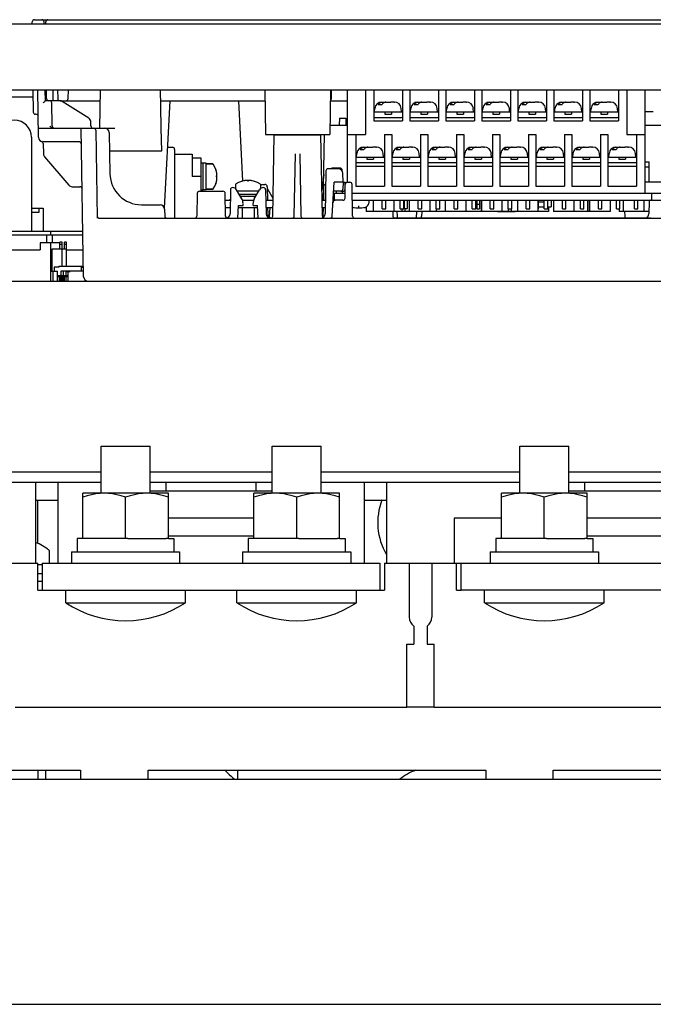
# Model space of a CAD drawing. Extents: x 29 to 410, y 35 to 287.
# Tile 7 of 30: x 100 to 115, y 69 to 91. Entities that reach past the tile are written whole.
import ezdxf

# ---------------------------------------------------------------- set-up
doc = ezdxf.new("R2010")
doc.units = 0
doc.header["$LTSCALE"] = 23.1
doc.layers.get('0').update_dxf_attribs({"linetype": 'CONTINUOUS'})
for name, color, linetype in [('ALL_AXIS', 7, 'CONTINUOUS'), ('ALL_CURVE', 7, 'CONTINUOUS'), ('ALL_FEATURES', 7, 'CONTINUOUS')]:
    doc.layers.add(name, color=color, linetype=linetype)

msp = doc.modelspace()

# ---------------------------------------------------------------- linework, layer by layer
at = {"color": 7, "linetype": 'CONTINUOUS'}
for p, q in [((114.317, 87.768), (114.967, 87.768)), ((108.288, 87.358), (108.288, 87.108)), ((108.746, 87.358), (108.746, 87.108)), ((109.088, 87.358), (109.088, 87.108)), ((109.546, 87.358), (109.546, 87.108)), ((109.888, 87.358), (109.888, 87.108)), ((110.346, 87.358), (110.346, 87.108)), ((110.347, 87.358), (110.347, 87.108)), ((110.685, 87.358), (110.685, 87.108)), ((110.688, 87.358), (110.688, 87.108)), ((111.146, 87.358), (111.146, 87.108)), ((111.488, 87.358), (111.488, 87.108)), ((111.946, 87.358), (111.946, 87.108)), ((112.288, 87.358), (112.288, 87.108)), ((112.746, 87.358), (112.746, 87.108)), ((113.047, 87.358), (113.047, 87.108)), ((113.085, 87.358), (113.085, 87.108)), ((113.088, 87.358), (113.088, 87.108)), ((113.546, 87.358), (113.546, 87.108)), ((113.838, 87.358), (113.838, 87.108)), ((114.296, 87.358), (114.296, 87.108)), ((108.127, 87.211), (108.127, 87.108)), ((110.346, 87.108), (108.127, 87.108)), ((108.919, 87.168), (108.919, 87.108)), ((108.991, 87.178), (108.991, 87.108)), ((109.687, 87.168), (109.687, 87.108)), ((112.182, 87.108), (110.347, 87.108)), ((111.287, 87.168), (111.287, 87.108)), ((111.347, 87.168), (111.347, 87.108)), ((112.182, 87.208), (112.182, 87.108)), ((113.085, 87.108), (112.288, 87.108)), ((113.546, 87.108), (113.088, 87.108)), ((113.747, 87.168), (113.747, 87.108)), ((114.408, 87.108), (113.747, 87.108)), ((101.127, 85.783), (101.277, 85.783)), ((101.177, 85.558), (101.177, 85.783)), ((101.277, 85.558), (101.277, 85.783))]:
    msp.add_line(p, q, dxfattribs=at)
at = {"layer": 'ALL_AXIS', "color": 7, "linetype": 'CONTINUOUS'}
for p, q in [((107.717, 87.758), (107.717, 89.808)), ((108.117, 89.808), (108.117, 89.718)), ((109.097, 89.808), (109.097, 89.118)), ((109.737, 89.808), (109.737, 89.118)), ((109.897, 89.808), (109.897, 89.118)), ((110.537, 89.808), (110.537, 89.118)), ((110.697, 89.808), (110.697, 89.118)), ((111.337, 89.808), (111.337, 89.118)), ((111.497, 89.808), (111.497, 89.118)), ((112.137, 89.808), (112.137, 89.118)), ((112.297, 89.808), (112.297, 89.118)), ((112.937, 89.808), (112.937, 89.118)), ((113.097, 89.808), (113.097, 89.118)), ((113.737, 89.808), (113.737, 89.118)), ((113.917, 89.808), (113.917, 88.818)), ((114.317, 89.808), (114.317, 87.518)), ((109.097, 89.118), (109.737, 89.118)), ((109.897, 89.118), (110.537, 89.118)), ((110.697, 89.118), (111.337, 89.118)), ((111.497, 89.118), (112.137, 89.118)), ((112.297, 89.118), (112.937, 89.118)), ((113.097, 89.118), (113.737, 89.118)), ((106.43, 88.818), (106.43, 88.808)), ((106.784, 88.818), (106.784, 88.808)), ((107.717, 88.818), (107.897, 88.818)), ((108.537, 88.818), (108.697, 88.818)), ((108.697, 88.818), (108.697, 87.668)), ((109.337, 88.818), (109.337, 87.668)), ((109.337, 88.818), (109.497, 88.818)), ((109.497, 88.818), (109.497, 87.668)), ((110.137, 88.818), (110.137, 87.668)), ((110.137, 88.818), (110.297, 88.818)), ((110.297, 88.818), (110.297, 87.668)), ((110.937, 88.818), (111.097, 88.818)), ((110.937, 88.818), (110.937, 87.668)), ((111.097, 88.818), (111.097, 87.668)), ((111.737, 88.818), (111.897, 88.818)), ((111.737, 88.818), (111.737, 87.668)), ((111.897, 88.818), (111.897, 87.668)), ((112.537, 88.818), (112.697, 88.818)), ((112.537, 88.818), (112.537, 87.668)), ((112.697, 88.818), (112.697, 87.668)), ((113.337, 88.818), (113.497, 88.818)), ((113.337, 88.818), (113.337, 87.668)), ((113.497, 88.818), (113.497, 87.668)), ((114.137, 88.818), (114.317, 88.818)), ((114.137, 88.818), (114.137, 87.668)), ((104.507, 88.183), (104.457, 88.183)), ((104.507, 87.583), (104.507, 88.183)), ((104.577, 88.178), (104.507, 88.178)), ((104.577, 87.588), (104.577, 88.178)), ((104.726, 88.163), (104.577, 88.163)), ((108.697, 88.118), (109.337, 88.118)), ((109.497, 88.118), (110.137, 88.118)), ((110.297, 88.118), (110.937, 88.118)), ((111.097, 88.118), (111.737, 88.118)), ((111.897, 88.118), (112.537, 88.118)), ((112.697, 88.118), (113.337, 88.118)), ((113.497, 88.118), (114.137, 88.118)), ((105.227, 87.707), (105.227, 87.617)), ((105.787, 87.707), (105.787, 87.617)), ((104.507, 87.583), (104.457, 87.583)), ((104.577, 87.588), (104.507, 87.588)), ((104.726, 87.603), (104.577, 87.603)), ((105.744, 87.558), (105.27, 87.558)), ((105.704, 87.488), (105.31, 87.488)), ((107.217, 87.518), (107.217, 87.358)), ((107.217, 87.518), (107.227, 87.518)), ((107.404, 87.518), (107.663, 87.518)), ((107.417, 87.518), (107.417, 87.358)), ((107.821, 87.518), (117.577, 87.518)), ((108.697, 87.668), (109.337, 87.668)), ((109.497, 87.668), (110.137, 87.668)), ((110.297, 87.668), (110.937, 87.668)), ((111.097, 87.668), (111.737, 87.668)), ((111.897, 87.668), (112.537, 87.668)), ((112.697, 87.668), (113.337, 87.668)), ((113.497, 87.668), (114.137, 87.668)), ((114.467, 87.518), (114.467, 87.358)), ((105.675, 87.438), (105.339, 87.438)), ((107.217, 87.358), (107.224, 87.358)), ((107.396, 87.358), (107.444, 87.358)), ((107.824, 87.358), (117.574, 87.358)), ((108.192, 87.358), (108.186, 87.291)), ((105.373, 87.198), (105.373, 86.958)), ((105.641, 87.198), (105.641, 86.958)), ((102.244, 80.848), (102.244, 81.898)), ((102.244, 81.898), (103.33, 81.898)), ((103.33, 80.848), (103.33, 81.898)), ((106.044, 81.898), (107.13, 81.898)), ((106.044, 80.848), (106.044, 81.898)), ((107.13, 80.848), (107.13, 81.898)), ((111.544, 81.898), (112.63, 81.898)), ((111.544, 80.848), (111.544, 81.898)), ((112.63, 80.848), (112.63, 81.898)), ((103.687, 80.898), (103.687, 81.098)), ((105.687, 80.898), (105.687, 81.098)), ((112.987, 80.898), (112.987, 81.098)), ((101.837, 79.848), (101.837, 80.848)), ((103.737, 80.848), (101.837, 80.848)), ((102.787, 79.848), (102.787, 80.763)), ((106.044, 80.898), (103.33, 80.898)), ((103.737, 79.848), (103.737, 80.848)), ((107.537, 80.848), (105.637, 80.848)), ((105.637, 79.848), (105.637, 80.848)), ((106.587, 79.848), (106.587, 80.763)), ((107.537, 79.848), (107.537, 80.848)), ((113.037, 80.848), (111.137, 80.848)), ((111.137, 79.848), (111.137, 80.848)), ((112.087, 79.848), (112.087, 80.763)), ((115.344, 80.898), (112.63, 80.898)), ((113.037, 79.848), (113.037, 80.848)), ((100.832, 80.698), (100.832, 79.736)), ((101.837, 79.848), (101.712, 79.848)), ((101.712, 79.848), (101.712, 79.548)), ((102.738, 79.848), (101.886, 79.848)), ((102.836, 79.848), (103.688, 79.848)), ((103.737, 79.848), (103.862, 79.848)), ((103.862, 79.848), (103.862, 79.548)), ((105.637, 79.848), (105.512, 79.848)), ((105.512, 79.848), (105.512, 79.548)), ((106.538, 79.848), (105.686, 79.848)), ((106.636, 79.848), (107.488, 79.848)), ((107.537, 79.848), (107.662, 79.848)), ((107.662, 79.848), (107.662, 79.548)), ((111.137, 79.848), (111.012, 79.848)), ((111.012, 79.848), (111.012, 79.548)), ((112.038, 79.848), (111.186, 79.848)), ((112.136, 79.848), (112.988, 79.848)), ((113.037, 79.848), (113.162, 79.848)), ((113.162, 79.848), (113.162, 79.548)), ((101.087, 79.578), (101.087, 79.298)), ((101.587, 79.548), (103.987, 79.548)), ((101.587, 79.548), (101.587, 79.298)), ((103.987, 79.548), (103.987, 79.298)), ((105.387, 79.548), (107.787, 79.548)), ((105.387, 79.548), (105.387, 79.298)), ((107.787, 79.548), (107.787, 79.298)), ((110.887, 79.548), (113.287, 79.548)), ((110.887, 79.548), (110.887, 79.298)), ((113.287, 79.548), (113.287, 79.298)), ((100.937, 79.258), (100.837, 79.258)), ((109.087, 79.298), (109.087, 78.098)), ((109.587, 79.298), (109.587, 78.098)), ((100.937, 79.058), (100.837, 79.058)), ((101.457, 78.418), (101.457, 78.698)), ((104.117, 78.418), (104.117, 78.698)), ((105.257, 78.418), (105.257, 78.698)), ((107.917, 78.418), (107.917, 78.698)), ((110.757, 78.418), (110.757, 78.698)), ((113.417, 78.418), (113.417, 78.698)), ((101.457, 78.418), (104.117, 78.418)), ((105.257, 78.418), (107.917, 78.418)), ((110.757, 78.418), (113.417, 78.418)), ((109.187, 77.898), (109.187, 77.498)), ((109.487, 77.898), (109.487, 77.498))]:
    msp.add_line(p, q, dxfattribs=at)
for points in [[(102.312, 80.848), (102.219, 80.845), (102.126, 80.834), (102.032, 80.817), (101.936, 80.794), (101.837, 80.763)], [(102.787, 80.763), (102.688, 80.794), (102.592, 80.817), (102.499, 80.834), (102.405, 80.845), (102.312, 80.848)], [(103.262, 80.848), (103.169, 80.845), (103.076, 80.834), (102.982, 80.817), (102.886, 80.794), (102.787, 80.763)], [(103.737, 80.763), (103.638, 80.794), (103.542, 80.817), (103.449, 80.834), (103.355, 80.845), (103.262, 80.848)], [(106.112, 80.848), (106.019, 80.845), (105.926, 80.834), (105.832, 80.817), (105.736, 80.794), (105.637, 80.763)], [(106.587, 80.763), (106.488, 80.794), (106.392, 80.817), (106.299, 80.834), (106.205, 80.845), (106.112, 80.848)], [(107.062, 80.848), (106.969, 80.845), (106.876, 80.834), (106.782, 80.817), (106.686, 80.794), (106.587, 80.763)], [(107.537, 80.763), (107.438, 80.794), (107.342, 80.817), (107.249, 80.834), (107.155, 80.845), (107.062, 80.848)], [(111.612, 80.848), (111.519, 80.845), (111.426, 80.834), (111.332, 80.817), (111.236, 80.794), (111.137, 80.763)], [(112.087, 80.763), (111.988, 80.794), (111.892, 80.817), (111.799, 80.834), (111.705, 80.845), (111.612, 80.848)], [(112.562, 80.848), (112.469, 80.845), (112.376, 80.834), (112.282, 80.817), (112.186, 80.794), (112.087, 80.763)], [(113.037, 80.763), (112.938, 80.794), (112.842, 80.817), (112.749, 80.834), (112.655, 80.845), (112.562, 80.848)]]:
    msp.add_lwpolyline(points, dxfattribs=at)
for centre, radius, start, end in [((105.507, 87.298), 0.5, 56.563, 123.437), ((108.087, 87.3), 0.1, 281.4927, 355), ((107.967, 87.888), 0.7, 258.5073, 281.4927), ((109.787, 80.198), 1.4, 158.947, 210.4393), ((100.287, 78.558), 1.3, 52.2365, 67.3792), ((102.787, 80.429), 2.411, 236.5225, 303.4775), ((106.587, 80.429), 2.411, 236.5225, 303.4775), ((112.087, 80.429), 2.411, 236.5225, 303.4775), ((109.337, 78.098), 0.25, 180, 233.1301), ((109.337, 78.098), 0.25, 306.8699, 360)]:
    msp.add_arc(centre, radius, start, end, dxfattribs=at)
at = {"layer": 'ALL_CURVE', "color": 40, "linetype": 'CONTINUOUS'}
for p, q in [((104.817, 87.883), (104.794, 87.883)), ((105.507, 87.775), (105.507, 87.798)), ((107.967, 87.188), (107.967, 87.234))]:
    msp.add_line(p, q, dxfattribs=at)
for centre, radius, start, end in [((104.317, 87.883), 0.5, 342.5424, 17.4576), ((105.507, 87.298), 0.5, 72.5424, 107.4576), ((107.967, 87.888), 0.7, 258.5073, 281.4927), ((108.087, 87.3), 0.1, 281.4927, 318.9849)]:
    msp.add_arc(centre, radius, start, end, dxfattribs=at)
at = {"layer": 'ALL_FEATURES', "color": 7, "linetype": 'CONTINUOUS'}
for p, q in [((122.587, 91.268), (55.487, 91.268)), ((100.714, 91.268), (100.715, 91.319)), ((100.765, 91.368), (118.603, 91.368)), ((100.977, 91.268), (100.976, 91.319)), ((101.012, 91.268), (101.013, 91.319)), ((55.277, 89.808), (122.797, 89.808)), ((100.726, 89.808), (100.734, 89.317)), ((100.855, 88.756), (100.837, 89.808)), ((101.007, 89.568), (101.003, 89.808)), ((101.031, 89.617), (101.027, 89.808)), ((101.178, 89.568), (101.182, 89.808)), ((101.277, 89.808), (101.281, 89.617)), ((101.51, 89.615), (101.52, 89.808)), ((102.216, 88.958), (102.231, 89.808)), ((105.877, 89.808), (105.895, 88.818)), ((107.337, 89.808), (107.32, 88.818)), ((107.358, 89.617), (107.361, 89.808)), ((108.117, 89.718), (108.117, 88.818)), ((108.297, 89.808), (108.297, 89.118)), ((108.937, 89.808), (108.937, 89.118)), ((101.328, 89.568), (101.007, 89.568)), ((101.156, 89.007), (101.147, 89.519)), ((101.331, 89.568), (102.226, 89.568)), ((101.969, 89.182), (101.381, 89.553)), ((101.417, 89.53), (101.418, 89.568)), ((103.564, 89.568), (105.881, 89.568)), ((103.65, 87.182), (103.776, 89.568)), ((105.392, 87.785), (105.299, 89.568)), ((107.333, 89.568), (107.717, 89.568)), ((108.397, 89.483), (108.482, 89.483)), ((108.485, 89.538), (108.542, 89.538)), ((108.542, 89.538), (108.542, 89.533)), ((108.542, 89.537), (108.549, 89.538)), ((108.549, 89.538), (108.557, 89.538)), ((108.557, 89.538), (108.677, 89.538)), ((108.692, 89.538), (108.692, 89.536)), ((108.743, 89.538), (108.692, 89.538)), ((108.743, 89.537), (108.727, 89.538)), ((108.76, 89.536), (108.743, 89.537)), ((108.755, 89.538), (108.757, 89.538)), ((109.197, 89.483), (109.282, 89.483)), ((109.285, 89.538), (109.342, 89.538)), ((109.342, 89.538), (109.342, 89.533)), ((109.342, 89.537), (109.349, 89.538)), ((109.349, 89.538), (109.357, 89.538)), ((109.357, 89.538), (109.477, 89.538)), ((109.492, 89.538), (109.492, 89.536)), ((109.543, 89.538), (109.492, 89.538)), ((109.543, 89.537), (109.527, 89.538)), ((109.56, 89.536), (109.543, 89.537)), ((109.555, 89.538), (109.557, 89.538)), ((109.997, 89.483), (110.082, 89.483)), ((110.085, 89.538), (110.142, 89.538)), ((110.142, 89.538), (110.142, 89.533)), ((110.142, 89.537), (110.149, 89.538)), ((110.149, 89.538), (110.157, 89.538)), ((110.157, 89.538), (110.277, 89.538)), ((110.292, 89.538), (110.292, 89.536)), ((110.343, 89.538), (110.292, 89.538)), ((110.343, 89.537), (110.327, 89.538)), ((110.36, 89.536), (110.343, 89.537)), ((110.355, 89.538), (110.357, 89.538)), ((110.797, 89.483), (110.882, 89.483)), ((110.885, 89.538), (110.942, 89.538)), ((110.942, 89.537), (110.949, 89.538)), ((110.942, 89.538), (110.942, 89.533)), ((110.949, 89.538), (110.957, 89.538)), ((110.957, 89.538), (111.077, 89.538)), ((111.143, 89.538), (111.092, 89.538)), ((111.092, 89.538), (111.092, 89.536)), ((111.143, 89.537), (111.127, 89.538)), ((111.16, 89.536), (111.143, 89.537)), ((111.155, 89.538), (111.157, 89.538)), ((111.597, 89.483), (111.682, 89.483)), ((111.685, 89.538), (111.742, 89.538)), ((111.742, 89.537), (111.749, 89.538)), ((111.742, 89.538), (111.742, 89.533)), ((111.749, 89.538), (111.757, 89.538)), ((111.757, 89.538), (111.877, 89.538)), ((111.943, 89.538), (111.892, 89.538)), ((111.892, 89.538), (111.892, 89.536)), ((111.943, 89.537), (111.927, 89.538)), ((111.96, 89.536), (111.943, 89.537)), ((111.955, 89.538), (111.957, 89.538)), ((112.397, 89.483), (112.482, 89.483)), ((112.485, 89.538), (112.542, 89.538)), ((112.542, 89.537), (112.549, 89.538)), ((112.542, 89.538), (112.542, 89.533)), ((112.549, 89.538), (112.557, 89.538)), ((112.557, 89.538), (112.677, 89.538)), ((112.743, 89.538), (112.692, 89.538)), ((112.692, 89.538), (112.692, 89.536)), ((112.743, 89.537), (112.727, 89.538)), ((112.76, 89.536), (112.743, 89.537)), ((112.755, 89.538), (112.757, 89.538)), ((113.197, 89.483), (113.282, 89.483)), ((113.285, 89.538), (113.342, 89.538)), ((113.342, 89.537), (113.349, 89.538)), ((113.342, 89.538), (113.342, 89.533)), ((113.349, 89.538), (113.357, 89.538)), ((113.357, 89.538), (113.477, 89.538)), ((113.543, 89.538), (113.492, 89.538)), ((113.492, 89.538), (113.492, 89.536)), ((113.543, 89.537), (113.527, 89.538)), ((113.56, 89.536), (113.543, 89.537)), ((113.555, 89.538), (113.557, 89.538)), ((100.797, 89.268), (100.784, 89.268)), ((108.297, 89.318), (108.937, 89.318)), ((108.317, 89.318), (108.324, 89.397)), ((108.542, 89.318), (108.542, 89.268)), ((108.542, 89.268), (108.692, 89.268)), ((108.692, 89.318), (108.692, 89.268)), ((108.917, 89.318), (108.91, 89.397)), ((109.097, 89.318), (109.737, 89.318)), ((109.117, 89.318), (109.124, 89.397)), ((109.342, 89.318), (109.342, 89.268)), ((109.342, 89.268), (109.492, 89.268)), ((109.492, 89.318), (109.492, 89.268)), ((109.717, 89.318), (109.71, 89.397)), ((109.897, 89.318), (110.537, 89.318)), ((109.917, 89.318), (109.924, 89.397)), ((110.142, 89.318), (110.142, 89.268)), ((110.142, 89.268), (110.292, 89.268)), ((110.292, 89.318), (110.292, 89.268)), ((110.517, 89.318), (110.51, 89.397)), ((110.697, 89.318), (111.337, 89.318)), ((110.717, 89.318), (110.724, 89.397)), ((110.942, 89.318), (110.942, 89.268)), ((110.942, 89.268), (111.092, 89.268)), ((111.092, 89.318), (111.092, 89.268)), ((111.317, 89.318), (111.31, 89.397)), ((111.497, 89.318), (112.137, 89.318)), ((111.517, 89.318), (111.524, 89.397)), ((111.742, 89.318), (111.742, 89.268)), ((111.742, 89.268), (111.892, 89.268)), ((111.892, 89.318), (111.892, 89.268)), ((112.117, 89.318), (112.11, 89.397)), ((112.297, 89.318), (112.937, 89.318)), ((112.317, 89.318), (112.324, 89.397)), ((112.542, 89.318), (112.542, 89.268)), ((112.542, 89.268), (112.692, 89.268)), ((112.692, 89.318), (112.692, 89.268)), ((112.917, 89.318), (112.91, 89.397)), ((113.097, 89.318), (113.737, 89.318)), ((113.117, 89.318), (113.124, 89.397)), ((113.342, 89.318), (113.342, 89.268)), ((113.342, 89.268), (113.492, 89.268)), ((113.492, 89.318), (113.492, 89.268)), ((113.717, 89.318), (113.71, 89.397)), ((114.507, 89.318), (114.317, 89.318)), ((102.017, 89.007), (102.015, 89.099)), ((107.323, 89.028), (107.717, 89.028)), ((107.535, 89.178), (107.532, 89.028)), ((107.535, 89.178), (107.679, 89.178)), ((107.679, 89.178), (107.682, 89.028)), ((108.297, 89.198), (108.937, 89.198)), ((108.297, 89.118), (108.937, 89.118)), ((109.097, 89.198), (109.737, 89.198)), ((109.897, 89.198), (110.537, 89.198)), ((110.697, 89.198), (111.337, 89.198)), ((111.497, 89.198), (112.137, 89.198)), ((112.297, 89.198), (112.937, 89.198)), ((113.097, 89.198), (113.737, 89.198)), ((114.317, 89.028), (114.707, 89.028)), ((100.852, 88.958), (102.547, 88.958)), ((101.855, 85.656), (101.798, 88.958)), ((102.123, 88.914), (102.157, 86.961)), ((102.424, 88.86), (102.44, 87.946)), ((105.895, 88.818), (107.32, 88.818)), ((106.056, 87.007), (106.087, 88.808)), ((106.087, 88.808), (107.127, 88.808)), ((107.003, 88.818), (107.003, 88.808)), ((107.158, 87.007), (107.127, 88.808)), ((107.183, 87.672), (107.203, 88.818)), ((107.717, 88.818), (108.117, 88.818)), ((107.897, 88.818), (107.897, 87.668)), ((108.537, 88.818), (108.537, 87.668)), ((113.917, 88.818), (114.137, 88.818)), ((100.694, 88.758), (100.694, 86.663)), ((101.754, 88.658), (100.955, 88.658)), ((100.958, 88.617), (100.962, 88.388)), ((102.431, 88.458), (103.59, 88.458)), ((103.721, 88.533), (103.827, 88.533)), ((103.877, 88.483), (103.877, 86.958)), ((103.877, 88.383), (104.267, 88.383)), ((104.267, 88.383), (104.267, 87.883)), ((106.533, 87.007), (106.557, 88.39)), ((106.657, 88.39), (106.681, 87.007)), ((107.917, 88.318), (107.924, 88.397)), ((107.997, 88.483), (108.082, 88.483)), ((108.085, 88.538), (108.142, 88.538)), ((108.142, 88.537), (108.149, 88.538)), ((108.142, 88.538), (108.142, 88.533)), ((108.149, 88.538), (108.157, 88.538)), ((108.157, 88.538), (108.277, 88.538)), ((108.292, 88.538), (108.292, 88.536)), ((108.343, 88.538), (108.292, 88.538)), ((108.343, 88.537), (108.327, 88.538)), ((108.36, 88.536), (108.343, 88.537)), ((108.355, 88.538), (108.357, 88.538)), ((108.517, 88.318), (108.51, 88.397)), ((108.717, 88.318), (108.724, 88.397)), ((108.797, 88.483), (108.882, 88.483)), ((108.885, 88.538), (108.942, 88.538)), ((108.942, 88.537), (108.949, 88.538)), ((108.942, 88.538), (108.942, 88.533)), ((108.949, 88.538), (108.957, 88.538)), ((108.957, 88.538), (109.077, 88.538)), ((109.092, 88.538), (109.092, 88.536)), ((109.143, 88.538), (109.092, 88.538)), ((109.143, 88.537), (109.127, 88.538)), ((109.16, 88.536), (109.143, 88.537)), ((109.155, 88.538), (109.157, 88.538)), ((109.317, 88.318), (109.31, 88.397)), ((109.517, 88.318), (109.524, 88.397)), ((109.597, 88.483), (109.682, 88.483)), ((109.685, 88.538), (109.742, 88.538)), ((109.742, 88.537), (109.749, 88.538)), ((109.742, 88.538), (109.742, 88.533)), ((109.749, 88.538), (109.757, 88.538)), ((109.757, 88.538), (109.877, 88.538)), ((109.892, 88.538), (109.892, 88.536)), ((109.943, 88.538), (109.892, 88.538)), ((109.943, 88.537), (109.927, 88.538)), ((109.96, 88.536), (109.943, 88.537)), ((109.955, 88.538), (109.957, 88.538)), ((110.117, 88.318), (110.11, 88.397)), ((110.317, 88.318), (110.324, 88.397)), ((110.397, 88.483), (110.482, 88.483)), ((110.485, 88.538), (110.542, 88.538)), ((110.542, 88.537), (110.549, 88.538)), ((110.542, 88.538), (110.542, 88.533)), ((110.549, 88.538), (110.557, 88.538)), ((110.557, 88.538), (110.677, 88.538)), ((110.692, 88.538), (110.692, 88.536)), ((110.743, 88.538), (110.692, 88.538)), ((110.743, 88.537), (110.727, 88.538)), ((110.76, 88.536), (110.743, 88.537)), ((110.755, 88.538), (110.757, 88.538)), ((110.917, 88.318), (110.91, 88.397)), ((111.117, 88.318), (111.124, 88.397)), ((111.197, 88.483), (111.282, 88.483)), ((111.285, 88.538), (111.342, 88.538)), ((111.342, 88.537), (111.349, 88.538)), ((111.342, 88.538), (111.342, 88.533)), ((111.349, 88.538), (111.357, 88.538)), ((111.357, 88.538), (111.477, 88.538)), ((111.543, 88.538), (111.492, 88.538)), ((111.492, 88.538), (111.492, 88.536)), ((111.543, 88.537), (111.527, 88.538)), ((111.56, 88.536), (111.543, 88.537)), ((111.555, 88.538), (111.557, 88.538)), ((111.717, 88.318), (111.71, 88.397)), ((111.917, 88.318), (111.924, 88.397)), ((111.997, 88.483), (112.082, 88.483)), ((112.085, 88.538), (112.142, 88.538)), ((112.142, 88.537), (112.149, 88.538)), ((112.142, 88.538), (112.142, 88.533)), ((112.149, 88.538), (112.157, 88.538)), ((112.157, 88.538), (112.277, 88.538)), ((112.343, 88.538), (112.292, 88.538)), ((112.292, 88.538), (112.292, 88.536)), ((112.343, 88.537), (112.327, 88.538)), ((112.36, 88.536), (112.343, 88.537)), ((112.355, 88.538), (112.357, 88.538)), ((112.517, 88.318), (112.51, 88.397)), ((112.717, 88.318), (112.724, 88.397)), ((112.797, 88.483), (112.882, 88.483)), ((112.885, 88.538), (112.942, 88.538)), ((112.942, 88.537), (112.949, 88.538)), ((112.942, 88.538), (112.942, 88.533)), ((112.949, 88.538), (112.957, 88.538)), ((112.957, 88.538), (113.077, 88.538)), ((113.143, 88.538), (113.092, 88.538)), ((113.092, 88.538), (113.092, 88.536)), ((113.143, 88.537), (113.127, 88.538)), ((113.16, 88.536), (113.143, 88.537)), ((113.155, 88.538), (113.157, 88.538)), ((113.317, 88.318), (113.31, 88.397)), ((113.517, 88.318), (113.524, 88.397)), ((113.597, 88.483), (113.682, 88.483)), ((113.685, 88.538), (113.742, 88.538)), ((113.742, 88.537), (113.749, 88.538)), ((113.742, 88.538), (113.742, 88.533)), ((113.749, 88.538), (113.757, 88.538)), ((113.757, 88.538), (113.877, 88.538)), ((113.943, 88.538), (113.892, 88.538)), ((113.892, 88.538), (113.892, 88.536)), ((113.943, 88.537), (113.927, 88.538)), ((113.96, 88.536), (113.943, 88.537)), ((113.955, 88.538), (113.957, 88.538)), ((114.117, 88.318), (114.11, 88.397)), ((100.986, 88.325), (101.527, 87.693)), ((104.267, 88.303), (104.457, 88.303)), ((104.457, 88.303), (104.457, 87.558)), ((104.577, 88.163), (104.726, 88.163)), ((107.897, 88.318), (108.537, 88.318)), ((107.897, 88.198), (108.537, 88.198)), ((108.142, 88.318), (108.142, 88.268)), ((108.142, 88.268), (108.292, 88.268)), ((108.292, 88.318), (108.292, 88.268)), ((108.697, 88.318), (109.337, 88.318)), ((108.697, 88.198), (109.337, 88.198)), ((108.942, 88.318), (108.942, 88.268)), ((108.942, 88.268), (109.092, 88.268)), ((109.092, 88.318), (109.092, 88.268)), ((109.497, 88.318), (110.137, 88.318)), ((109.497, 88.198), (110.137, 88.198)), ((109.742, 88.318), (109.742, 88.268)), ((109.742, 88.268), (109.892, 88.268)), ((109.892, 88.318), (109.892, 88.268)), ((110.297, 88.318), (110.937, 88.318)), ((110.297, 88.198), (110.937, 88.198)), ((110.542, 88.318), (110.542, 88.268)), ((110.542, 88.268), (110.692, 88.268)), ((110.692, 88.318), (110.692, 88.268)), ((111.097, 88.318), (111.737, 88.318)), ((111.097, 88.198), (111.737, 88.198)), ((111.342, 88.318), (111.342, 88.268)), ((111.342, 88.268), (111.492, 88.268)), ((111.492, 88.318), (111.492, 88.268)), ((111.897, 88.318), (112.537, 88.318)), ((111.897, 88.198), (112.537, 88.198)), ((112.142, 88.318), (112.142, 88.268)), ((112.142, 88.268), (112.292, 88.268)), ((112.292, 88.318), (112.292, 88.268)), ((112.697, 88.318), (113.337, 88.318)), ((112.697, 88.198), (113.337, 88.198)), ((112.942, 88.318), (112.942, 88.268)), ((112.942, 88.268), (113.092, 88.268)), ((113.092, 88.318), (113.092, 88.268)), ((113.497, 88.318), (114.137, 88.318)), ((113.497, 88.198), (114.137, 88.198)), ((113.742, 88.318), (113.742, 88.268)), ((113.742, 88.268), (113.892, 88.268)), ((113.892, 88.318), (113.892, 88.268)), ((114.317, 88.208), (114.417, 88.208)), ((114.417, 87.768), (114.417, 88.208)), ((107.188, 87.933), (107.149, 87.565)), ((107.235, 88.009), (107.219, 87.056)), ((107.514, 88.058), (107.285, 88.058)), ((107.548, 88.071), (107.386, 88.071)), ((107.599, 88.009), (107.598, 88.022)), ((107.617, 87.758), (107.614, 87.96)), ((107.897, 88.118), (108.537, 88.118)), ((114.317, 88.098), (114.417, 88.098)), ((104.457, 87.883), (104.267, 87.883)), ((105.831, 87.708), (105.883, 87.708)), ((107.378, 87.005), (107.417, 87.758)), ((107.567, 87.758), (107.417, 87.758)), ((107.617, 87.758), (107.614, 87.607)), ((107.617, 87.758), (107.667, 87.758)), ((107.661, 87.407), (107.667, 87.758)), ((107.716, 87.758), (107.768, 87.758)), ((107.83, 87.007), (107.818, 87.709)), ((101.603, 87.658), (101.771, 87.658)), ((104.377, 87.509), (104.368, 87.007)), ((104.427, 87.558), (104.95, 87.558)), ((104.577, 87.603), (104.726, 87.603)), ((105.009, 87.007), (105, 87.509)), ((105.116, 87.589), (105.107, 87.056)), ((105.369, 87.386), (105.253, 87.588)), ((105.645, 87.386), (105.761, 87.588)), ((105.898, 87.589), (105.907, 87.056)), ((105.933, 87.659), (105.938, 87.358)), ((106.062, 87.398), (105.953, 87.588)), ((107.181, 87.659), (107.176, 87.358)), ((107.614, 87.558), (107.407, 87.558)), ((107.471, 87.518), (107.471, 87.558)), ((107.607, 87.518), (107.607, 87.558)), ((107.897, 87.668), (108.537, 87.668)), ((105.397, 87.238), (105.396, 87.289)), ((105.617, 87.238), (105.618, 87.289)), ((107.611, 87.358), (107.444, 87.358)), ((108.487, 87.168), (108.487, 87.358)), ((108.567, 87.168), (108.567, 87.358)), ((108.887, 87.168), (108.887, 87.358)), ((108.967, 87.168), (108.967, 87.358)), ((108.981, 87.178), (108.981, 87.358)), ((109.045, 87.178), (109.045, 87.358)), ((109.287, 87.168), (109.287, 87.358)), ((109.367, 87.168), (109.367, 87.358)), ((109.687, 87.168), (109.687, 87.358)), ((109.767, 87.168), (109.767, 87.358)), ((110.087, 87.168), (110.087, 87.358)), ((110.167, 87.168), (110.167, 87.358)), ((110.487, 87.168), (110.487, 87.358)), ((110.567, 87.168), (110.567, 87.358)), ((110.587, 87.358), (110.587, 87.168)), ((110.587, 87.268), (110.647, 87.268)), ((110.647, 87.358), (110.647, 87.168)), ((110.887, 87.168), (110.887, 87.358)), ((110.967, 87.168), (110.967, 87.358)), ((111.287, 87.168), (111.287, 87.358)), ((111.367, 87.168), (111.367, 87.358)), ((111.687, 87.168), (111.687, 87.358)), ((111.767, 87.168), (111.767, 87.358)), ((111.947, 87.358), (111.947, 87.168)), ((112.087, 87.318), (111.947, 87.318)), ((112.087, 87.168), (112.087, 87.358)), ((112.167, 87.168), (112.167, 87.358)), ((112.167, 87.357), (112.242, 87.357)), ((112.242, 87.357), (112.242, 87.208)), ((112.487, 87.168), (112.487, 87.358)), ((112.567, 87.168), (112.567, 87.358)), ((112.887, 87.168), (112.887, 87.358)), ((112.967, 87.168), (112.967, 87.358)), ((113.287, 87.168), (113.287, 87.358)), ((113.367, 87.168), (113.367, 87.358)), ((113.687, 87.168), (113.687, 87.358)), ((113.767, 87.168), (113.767, 87.358)), ((114.087, 87.168), (114.087, 87.358)), ((114.167, 87.168), (114.167, 87.358)), ((114.412, 87.329), (114.407, 87.056)), ((100.694, 87.183), (100.96, 87.183)), ((100.86, 87.083), (100.694, 87.083)), ((100.86, 87.183), (100.86, 87.083)), ((100.96, 87.183), (100.96, 86.663)), ((103.14, 87.258), (103.554, 87.258)), ((103.654, 87.16), (103.656, 87.007)), ((105.006, 87.198), (105.109, 87.198)), ((105.282, 86.958), (105.297, 87.238)), ((105.295, 87.198), (105.719, 87.198)), ((105.297, 87.238), (105.397, 87.238)), ((105.617, 87.238), (105.717, 87.238)), ((105.732, 86.958), (105.717, 87.238)), ((105.905, 87.198), (106.059, 87.198)), ((105.941, 87.198), (105.943, 87.056)), ((105.983, 86.979), (105.995, 87.198)), ((107.155, 87.198), (107.221, 87.198)), ((107.173, 87.198), (107.17, 87.005)), ((107.827, 87.198), (107.851, 87.198)), ((108.083, 87.198), (108.127, 87.198)), ((108.487, 87.168), (108.567, 87.168)), ((108.721, 87.108), (108.722, 87.007)), ((108.814, 87.108), (108.816, 87.007)), ((108.887, 87.168), (108.967, 87.168)), ((108.981, 87.178), (109.045, 87.178)), ((109.251, 86.968), (109.258, 87.108)), ((109.287, 87.168), (109.367, 87.168)), ((109.363, 87.108), (109.361, 87.007)), ((109.687, 87.168), (109.767, 87.168)), ((110.087, 87.168), (110.167, 87.168)), ((110.487, 87.168), (110.567, 87.168)), ((110.587, 87.168), (110.647, 87.168)), ((110.887, 87.168), (110.967, 87.168)), ((111.047, 87.098), (111.047, 87.108)), ((111.437, 87.098), (111.047, 87.098)), ((111.287, 87.168), (111.367, 87.168)), ((111.437, 87.108), (111.437, 87.098)), ((111.687, 87.168), (111.767, 87.168)), ((111.947, 87.208), (112.087, 87.208)), ((112.087, 87.168), (112.167, 87.168)), ((112.167, 87.208), (112.242, 87.208)), ((112.487, 87.168), (112.567, 87.168)), ((112.887, 87.168), (112.967, 87.168)), ((113.287, 87.168), (113.367, 87.168)), ((113.687, 87.168), (113.767, 87.168)), ((113.871, 87.108), (113.873, 87.007)), ((114.087, 87.168), (114.167, 87.168)), ((102.206, 86.958), (117.868, 86.958)), ((108.742, 86.968), (108.742, 86.958)), ((108.742, 86.968), (114.442, 86.968)), ((114.442, 86.968), (114.442, 86.958)), ((101.838, 86.663), (99.637, 86.663)), ((101.117, 86.663), (101.117, 86.583)), ((101.839, 86.583), (99.637, 86.583)), ((100.887, 86.413), (100.887, 86.253)), ((101.317, 86.413), (100.887, 86.413)), ((101.037, 86.413), (101.037, 86.583)), ((101.127, 85.558), (101.127, 86.413)), ((101.167, 86.413), (101.167, 86.583)), ((101.317, 86.413), (101.317, 86.273)), ((101.327, 86.273), (101.327, 86.423)), ((101.377, 86.423), (101.327, 86.423)), ((101.377, 85.893), (101.377, 86.423)), ((101.427, 86.273), (101.427, 86.423)), ((101.477, 86.423), (101.427, 86.423)), ((101.477, 85.893), (101.477, 86.423)), ((99.867, 86.253), (100.887, 86.253)), ((101.147, 86.273), (101.147, 85.783)), ((101.477, 86.273), (101.147, 86.273)), ((101.377, 86.373), (101.327, 86.373)), ((101.477, 86.373), (101.427, 86.373)), ((101.477, 86.253), (101.845, 86.253)), ((101.202, 85.873), (101.202, 85.783)), ((101.302, 85.873), (101.202, 85.873)), ((101.302, 85.893), (101.302, 85.873)), ((101.302, 85.893), (101.851, 85.893)), ((101.357, 85.676), (101.357, 85.793)), ((101.357, 85.793), (101.853, 85.793)), ((101.407, 85.676), (101.407, 85.793)), ((101.457, 85.773), (101.457, 85.676)), ((101.457, 85.773), (101.557, 85.773)), ((101.507, 85.793), (101.507, 85.558)), ((101.557, 85.793), (101.557, 85.773)), ((101.797, 85.893), (101.797, 85.793)), ((101.797, 85.873), (101.852, 85.873)), ((101.507, 85.676), (101.277, 85.676)), ((101.277, 85.661), (101.312, 85.661)), ((101.312, 85.676), (101.312, 85.558)), ((101.327, 85.558), (101.327, 85.661)), ((101.327, 85.661), (101.362, 85.661)), ((101.357, 85.558), (101.357, 85.661)), ((101.362, 85.676), (101.362, 85.558)), ((101.377, 85.558), (101.377, 85.661)), ((101.377, 85.661), (101.412, 85.661)), ((101.407, 85.558), (101.407, 85.661)), ((101.412, 85.676), (101.412, 85.558)), ((101.427, 85.558), (101.427, 85.661)), ((101.427, 85.661), (101.507, 85.661)), ((101.457, 85.661), (101.457, 85.558)), ((97.83, 81.098), (102.244, 81.098)), ((100.787, 81.098), (100.787, 79.298)), ((101.287, 79.298), (101.287, 81.098)), ((103.33, 81.098), (106.044, 81.098)), ((107.13, 81.098), (111.544, 81.098)), ((108.087, 81.098), (108.087, 79.298)), ((108.587, 79.298), (108.587, 81.098)), ((112.63, 81.098), (115.344, 81.098)), ((100.787, 80.698), (101.287, 80.698)), ((108.087, 80.698), (108.587, 80.698)), ((105.637, 80.298), (103.737, 80.298)), ((111.137, 80.298), (110.087, 80.298)), ((110.087, 80.298), (110.087, 79.298)), ((114.937, 80.298), (113.037, 80.298)), ((101.886, 79.848), (101.837, 79.848)), ((102.836, 79.848), (102.738, 79.848)), ((103.737, 79.848), (103.688, 79.848)), ((105.637, 79.898), (103.737, 79.898)), ((105.686, 79.848), (105.637, 79.848)), ((106.636, 79.848), (106.538, 79.848)), ((107.537, 79.848), (107.488, 79.848)), ((111.186, 79.848), (111.137, 79.848)), ((112.136, 79.848), (112.038, 79.848)), ((113.037, 79.848), (112.988, 79.848)), ((114.937, 79.898), (113.037, 79.898)), ((99.137, 79.298), (100.837, 79.298)), ((100.837, 78.698), (100.837, 79.298)), ((100.937, 79.298), (100.937, 78.698)), ((108.437, 79.298), (108.437, 78.698)), ((108.537, 79.298), (117.737, 79.298)), ((108.537, 79.298), (108.537, 78.698)), ((110.137, 78.698), (110.137, 79.298)), ((110.237, 78.698), (110.237, 79.298)), ((100.837, 78.898), (100.937, 78.898)), ((100.837, 78.698), (108.537, 78.698)), ((110.137, 78.698), (110.237, 78.698)), ((109.037, 77.498), (109.187, 77.498)), ((109.037, 76.098), (109.037, 77.498)), ((109.487, 77.498), (109.637, 77.498)), ((109.637, 76.098), (109.637, 77.498)), ((100.337, 76.098), (109.037, 76.098)), ((109.637, 76.098), (118.242, 76.098)), ((100.837, 74.698), (100.837, 74.498)), ((101.017, 74.498), (101.017, 74.698)), ((104.989, 74.698), (105.049, 74.637)), ((105.273, 74.698), (105.273, 74.498)), ((93.847, 74.498), (116.307, 74.498))]:
    msp.add_line(p, q, dxfattribs=at)
at = {"layer": 'ALL_FEATURES', "color": 3, "linetype": 'CONTINUOUS'}
for p, q in [((100.728, 89.648), (91.177, 89.648)), ((105.003, 87.358), (105.112, 87.358)), ((105.383, 87.358), (105.632, 87.358)), ((105.902, 87.358), (106.062, 87.358)), ((107.152, 87.358), (107.217, 87.358)), ((99.537, 85.558), (119.307, 85.558)), ((97.83, 81.328), (102.244, 81.328)), ((103.33, 81.328), (106.044, 81.328)), ((107.13, 81.328), (111.544, 81.328)), ((112.63, 81.328), (115.344, 81.328)), ((100.937, 79.298), (108.437, 79.298)), ((117.737, 78.698), (110.237, 78.698)), ((109.637, 76.098), (109.037, 76.098)), ((94.287, 74.698), (101.787, 74.698)), ((101.787, 74.698), (101.787, 74.498)), ((103.287, 74.698), (110.787, 74.698)), ((103.287, 74.498), (103.287, 74.698)), ((110.787, 74.698), (110.787, 74.498)), ((112.287, 74.698), (117.379, 74.698)), ((112.287, 74.498), (112.287, 74.698)), ((55.997, 69.498), (122.077, 69.498))]:
    msp.add_line(p, q, dxfattribs=at)
at = {"layer": 'ALL_FEATURES', "color": 7, "linetype": 'CONTINUOUS'}
for points in [[(103.59, 88.458), (103.579, 88.951), (103.567, 89.445), (103.559, 89.808)], [(100.958, 89.521), (100.972, 89.535), (100.984, 89.547), (100.993, 89.556), (101.001, 89.563), (101.005, 89.567), (101.007, 89.568)], [(108.397, 89.483), (108.41, 89.5), (108.424, 89.515), (108.439, 89.525), (108.454, 89.533), (108.47, 89.537), (108.485, 89.538)], [(108.57, 89.538), (108.555, 89.537), (108.539, 89.532), (108.523, 89.525), (108.508, 89.514), (108.494, 89.5), (108.482, 89.483)], [(108.694, 89.536), (108.686, 89.538), (108.677, 89.538)], [(108.727, 89.538), (108.711, 89.537), (108.694, 89.536)], [(108.743, 89.538), (108.752, 89.538), (108.76, 89.536)], [(109.197, 89.483), (109.21, 89.5), (109.224, 89.515), (109.239, 89.525), (109.254, 89.533), (109.27, 89.537), (109.285, 89.538)], [(109.37, 89.538), (109.355, 89.537), (109.339, 89.532), (109.323, 89.525), (109.308, 89.514), (109.294, 89.5), (109.282, 89.483)], [(109.494, 89.536), (109.486, 89.538), (109.477, 89.538)], [(109.527, 89.538), (109.511, 89.537), (109.494, 89.536)], [(109.543, 89.538), (109.552, 89.538), (109.56, 89.536)], [(109.997, 89.483), (110.01, 89.5), (110.024, 89.515), (110.039, 89.525), (110.054, 89.533), (110.07, 89.537), (110.085, 89.538)], [(110.17, 89.538), (110.155, 89.537), (110.139, 89.532), (110.123, 89.525), (110.108, 89.514), (110.094, 89.5), (110.082, 89.483)], [(110.294, 89.536), (110.286, 89.538), (110.277, 89.538)], [(110.327, 89.538), (110.311, 89.537), (110.294, 89.536)], [(110.343, 89.538), (110.352, 89.538), (110.36, 89.536)], [(110.797, 89.483), (110.81, 89.5), (110.824, 89.515), (110.839, 89.525), (110.854, 89.533), (110.87, 89.537), (110.885, 89.538)], [(110.97, 89.538), (110.955, 89.537), (110.939, 89.532), (110.923, 89.525), (110.908, 89.514), (110.894, 89.5), (110.882, 89.483)], [(111.094, 89.536), (111.086, 89.538), (111.077, 89.538)], [(111.127, 89.538), (111.111, 89.537), (111.094, 89.536)], [(111.143, 89.538), (111.152, 89.538), (111.16, 89.536)], [(111.597, 89.483), (111.61, 89.5), (111.624, 89.515), (111.639, 89.525), (111.654, 89.533), (111.67, 89.537), (111.685, 89.538)], [(111.77, 89.538), (111.755, 89.537), (111.739, 89.532), (111.723, 89.525), (111.708, 89.514), (111.694, 89.5), (111.682, 89.483)], [(111.894, 89.536), (111.886, 89.538), (111.877, 89.538)], [(111.927, 89.538), (111.911, 89.537), (111.894, 89.536)], [(111.943, 89.538), (111.952, 89.538), (111.96, 89.536)], [(112.397, 89.483), (112.41, 89.5), (112.424, 89.515), (112.439, 89.525), (112.454, 89.533), (112.47, 89.537), (112.485, 89.538)], [(112.57, 89.538), (112.555, 89.537), (112.539, 89.532), (112.523, 89.525), (112.508, 89.514), (112.494, 89.5), (112.482, 89.483)], [(112.694, 89.536), (112.686, 89.538), (112.677, 89.538)], [(112.727, 89.538), (112.711, 89.537), (112.694, 89.536)], [(112.743, 89.538), (112.752, 89.538), (112.76, 89.536)], [(113.197, 89.483), (113.21, 89.5), (113.224, 89.515), (113.239, 89.525), (113.254, 89.533), (113.27, 89.537), (113.285, 89.538)], [(113.37, 89.538), (113.355, 89.537), (113.339, 89.532), (113.323, 89.525), (113.308, 89.514), (113.294, 89.5), (113.282, 89.483)], [(113.494, 89.536), (113.486, 89.538), (113.477, 89.538)], [(113.527, 89.538), (113.511, 89.537), (113.494, 89.536)], [(113.543, 89.538), (113.552, 89.538), (113.56, 89.536)], [(101.191, 88.958), (101.175, 88.96), (101.158, 88.966), (101.141, 88.976), (101.123, 88.989), (101.106, 89.005)], [(107.997, 88.483), (108.01, 88.5), (108.024, 88.515), (108.039, 88.525), (108.054, 88.533), (108.07, 88.537), (108.085, 88.538)], [(108.17, 88.538), (108.155, 88.537), (108.139, 88.532), (108.123, 88.525), (108.108, 88.514), (108.094, 88.5), (108.082, 88.483)], [(108.294, 88.536), (108.286, 88.538), (108.277, 88.538)], [(108.327, 88.538), (108.311, 88.537), (108.294, 88.536)], [(108.343, 88.538), (108.352, 88.538), (108.36, 88.536)], [(108.797, 88.483), (108.81, 88.5), (108.824, 88.515), (108.839, 88.525), (108.854, 88.533), (108.87, 88.537), (108.885, 88.538)], [(108.97, 88.538), (108.955, 88.537), (108.939, 88.532), (108.923, 88.525), (108.908, 88.514), (108.894, 88.5), (108.882, 88.483)], [(109.094, 88.536), (109.086, 88.538), (109.077, 88.538)], [(109.127, 88.538), (109.111, 88.537), (109.094, 88.536)], [(109.143, 88.538), (109.152, 88.538), (109.16, 88.536)], [(109.597, 88.483), (109.61, 88.5), (109.624, 88.515), (109.639, 88.525), (109.654, 88.533), (109.67, 88.537), (109.685, 88.538)], [(109.77, 88.538), (109.755, 88.537), (109.739, 88.532), (109.723, 88.525), (109.708, 88.514), (109.694, 88.5), (109.682, 88.483)], [(109.894, 88.536), (109.886, 88.538), (109.877, 88.538)], [(109.927, 88.538), (109.911, 88.537), (109.894, 88.536)], [(109.943, 88.538), (109.952, 88.538), (109.96, 88.536)], [(110.397, 88.483), (110.41, 88.5), (110.424, 88.515), (110.439, 88.525), (110.454, 88.533), (110.47, 88.537), (110.485, 88.538)], [(110.57, 88.538), (110.555, 88.537), (110.539, 88.532), (110.523, 88.525), (110.508, 88.514), (110.494, 88.5), (110.482, 88.483)], [(110.694, 88.536), (110.686, 88.538), (110.677, 88.538)], [(110.727, 88.538), (110.711, 88.537), (110.694, 88.536)], [(110.743, 88.538), (110.752, 88.538), (110.76, 88.536)], [(111.197, 88.483), (111.21, 88.5), (111.224, 88.515), (111.239, 88.525), (111.254, 88.533), (111.27, 88.537), (111.285, 88.538)], [(111.37, 88.538), (111.355, 88.537), (111.339, 88.532), (111.323, 88.525), (111.308, 88.514), (111.294, 88.5), (111.282, 88.483)], [(111.494, 88.536), (111.486, 88.538), (111.477, 88.538)], [(111.527, 88.538), (111.511, 88.537), (111.494, 88.536)], [(111.543, 88.538), (111.552, 88.538), (111.56, 88.536)], [(111.997, 88.483), (112.01, 88.5), (112.024, 88.515), (112.039, 88.525), (112.054, 88.533), (112.07, 88.537), (112.085, 88.538)], [(112.17, 88.538), (112.155, 88.537), (112.139, 88.532), (112.123, 88.525), (112.108, 88.514), (112.094, 88.5), (112.082, 88.483)], [(112.294, 88.536), (112.286, 88.538), (112.277, 88.538)], [(112.327, 88.538), (112.311, 88.537), (112.294, 88.536)], [(112.343, 88.538), (112.352, 88.538), (112.36, 88.536)], [(112.797, 88.483), (112.81, 88.5), (112.824, 88.515), (112.839, 88.525), (112.854, 88.533), (112.87, 88.537), (112.885, 88.538)], [(112.97, 88.538), (112.955, 88.537), (112.939, 88.532), (112.923, 88.525), (112.908, 88.514), (112.894, 88.5), (112.882, 88.483)], [(113.094, 88.536), (113.086, 88.538), (113.077, 88.538)], [(113.127, 88.538), (113.111, 88.537), (113.094, 88.536)], [(113.143, 88.538), (113.152, 88.538), (113.16, 88.536)], [(113.597, 88.483), (113.61, 88.5), (113.624, 88.515), (113.639, 88.525), (113.654, 88.533), (113.67, 88.537), (113.685, 88.538)], [(113.77, 88.538), (113.755, 88.537), (113.739, 88.532), (113.723, 88.525), (113.708, 88.514), (113.694, 88.5), (113.682, 88.483)], [(113.894, 88.536), (113.886, 88.538), (113.877, 88.538)], [(113.927, 88.538), (113.911, 88.537), (113.894, 88.536)], [(113.943, 88.538), (113.952, 88.538), (113.96, 88.536)], [(107.217, 87.708), (107.217, 87.708), (107.214, 87.706), (107.211, 87.704)], [(107.617, 87.758), (107.615, 87.758), (107.608, 87.758), (107.596, 87.758), (107.583, 87.758), (107.567, 87.758)]]:
    msp.add_lwpolyline(points, dxfattribs=at)
for centre, radius, start, end in [((100.765, 91.318), 0.05, 90, 179), ((100.927, 91.318), 0.05, 1, 90.0014), ((101.063, 91.318), 0.05, 90.002, 179), ((101.081, 89.618), 0.05, 181, 269.9986), ((101.097, 89.518), 0.05, 1, 90), ((101.331, 89.618), 0.05, 181, 270), ((101.328, 89.468), 0.1, 57.7622, 90), ((101.46, 89.618), 0.05, 270, 357), ((107.308, 89.618), 0.05, 299.7607, 359), ((108.477, 89.384), 0.154, 90, 175), ((108.757, 89.384), 0.154, 5, 90), ((109.277, 89.384), 0.154, 90, 175), ((109.557, 89.384), 0.154, 5, 90), ((110.077, 89.384), 0.154, 90, 175), ((110.357, 89.384), 0.154, 5, 90), ((110.877, 89.384), 0.154, 90, 175), ((111.157, 89.384), 0.154, 5, 90), ((111.677, 89.384), 0.154, 90, 175), ((111.957, 89.384), 0.154, 5, 90), ((112.477, 89.384), 0.154, 90, 175), ((112.757, 89.384), 0.154, 5, 90), ((113.277, 89.384), 0.154, 90, 175), ((113.557, 89.384), 0.154, 5, 90), ((100.784, 89.318), 0.05, 181, 270), ((100.797, 89.218), 0.05, 1, 90), ((100.319, 88.758), 0.375, 0, 180), ((101.915, 89.098), 0.1, 1.0039, 57.7575), ((101.206, 89.008), 0.05, 181, 252.2), ((102.067, 89.008), 0.05, 181, 270), ((102.078, 88.913), 0.045, 1, 90.0015), ((102.324, 88.858), 0.1, 1, 90), ((100.955, 88.758), 0.1, 181, 270), ((100.908, 88.616), 0.05, 1, 71.5226), ((101.754, 88.608), 0.05, 1, 90), ((101.062, 88.39), 0.1, 181.0018, 220.5873), ((103.827, 88.483), 0.05, 0, 90), ((108.077, 88.384), 0.154, 90, 175), ((108.357, 88.384), 0.154, 5, 90), ((108.877, 88.384), 0.154, 90, 175), ((109.157, 88.384), 0.154, 5, 90), ((109.677, 88.384), 0.154, 90, 175), ((109.957, 88.384), 0.154, 5, 90), ((110.477, 88.384), 0.154, 90, 175), ((110.757, 88.384), 0.154, 5, 90), ((111.277, 88.384), 0.154, 90, 175), ((111.557, 88.384), 0.154, 5, 90), ((112.077, 88.384), 0.154, 90, 175), ((112.357, 88.384), 0.154, 5, 90), ((112.877, 88.384), 0.154, 90, 175), ((113.157, 88.384), 0.154, 5, 90), ((113.677, 88.384), 0.154, 90, 175), ((113.957, 88.384), 0.154, 5, 90), ((104.726, 88.153), 0.01, 33.437, 90), ((104.317, 87.883), 0.5, 326.563, 33.437), ((103.14, 87.958), 0.7, 180.9986, 270.0014), ((107.285, 88.008), 0.05, 90, 179), ((107.386, 88.021), 0.05, 89.9983, 132.1822), ((107.514, 87.958), 0.1, 1.0059, 90), ((107.548, 88.021), 0.05, 1, 89.9984), ((105.237, 87.707), 0.01, 123.437, 180), ((105.777, 87.707), 0.01, 0, 56.563), ((105.831, 87.658), 0.05, 90, 152.5913), ((105.883, 87.658), 0.05, 1, 90), ((107.231, 87.658), 0.05, 91.2119, 179), ((107.716, 87.708), 0.05, 90, 178.9987), ((107.768, 87.708), 0.05, 1, 90), ((101.603, 87.758), 0.1, 220.6079, 270), ((101.771, 87.608), 0.05, 1, 90), ((104.427, 87.508), 0.05, 90, 179), ((104.726, 87.613), 0.01, 270, 326.563), ((104.95, 87.508), 0.05, 1, 90), ((105.166, 87.588), 0.05, 89.9748, 179), ((105.166, 87.538), 0.1, 30.0052, 89.9445), ((105.848, 87.538), 0.1, 90.0555, 149.9859), ((105.848, 87.588), 0.05, 1, 90.0252), ((105.866, 87.538), 0.1, 30.0052, 47.1605), ((107.564, 87.608), 0.05, 270, 359), ((107.614, 87.608), 0.05, 270, 359), ((105.419, 86.633), 0.8, 112.7496, 113.9586), ((105.196, 87.286), 0.2, 1, 30), ((105.818, 87.286), 0.2, 150, 179), ((107.444, 87.308), 0.05, 90, 177), ((107.611, 87.408), 0.05, 269.9983, 359.0017), ((114.442, 87.328), 0.03, 90, 179), ((103.554, 87.158), 0.1, 1.0178, 90), ((105.007, 87.058), 0.1, 270, 359), ((106.007, 87.058), 0.1, 181.0037, 269.9914), ((106.043, 87.058), 0.1, 181, 257.2266), ((107.119, 87.058), 0.1, 270, 358.9966), ((107.867, 87.148), 0.05, 99.845, 143.5666), ((114.307, 87.058), 0.1, 294.9504, 359), ((102.206, 87.008), 0.05, 181, 270), ((103.706, 87.008), 0.05, 181, 270), ((104.318, 87.008), 0.05, 270, 359), ((105.059, 87.008), 0.05, 181, 244.8556), ((105.671, 87.058), 0.1, 269.9999, 307.1852), ((106.006, 87.008), 0.05, 271.7672, 359), ((106.483, 87.008), 0.05, 270, 359), ((106.731, 87.008), 0.05, 181, 270), ((107.208, 87.008), 0.05, 181, 223.3323), ((107.122, 87.006), 0.048, 333.8119, 359), ((107.328, 87.008), 0.05, 270, 357), ((107.88, 87.008), 0.05, 181, 270), ((108.772, 87.008), 0.05, 181, 234.4), ((108.866, 87.008), 0.05, 181, 233.7662), ((109.311, 87.008), 0.05, 306.6752, 359), ((113.923, 87.008), 0.05, 181, 233.3248), ((101.955, 85.658), 0.1, 181, 270), ((101.077, 79.578), 0.01, 0, 52.2365), ((106.11, 75.698), 1.5, 225, 233.2281)]:
    msp.add_arc(centre, radius, start, end, dxfattribs=at)
at = {"layer": 'ALL_FEATURES', "color": 3, "linetype": 'CONTINUOUS'}
msp.add_arc((109.636, 73.568), 1.2, 109.623, 129.1613, dxfattribs=at)

doc.saveas('drawing.dxf')
